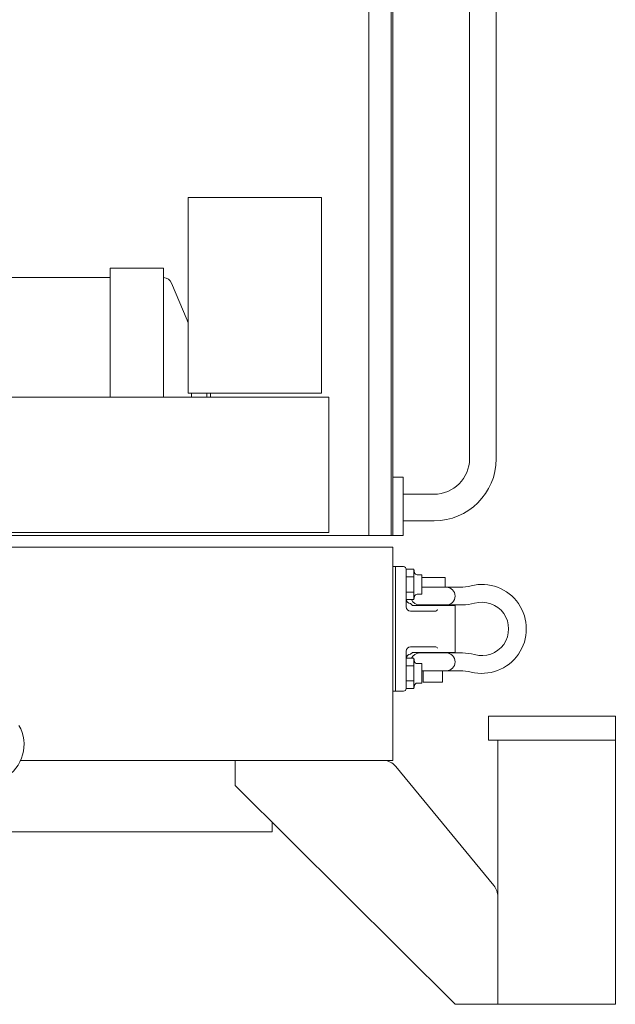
# Model space of a CAD drawing. Header units: metres. Extents: x -167 to 262, y -186 to 508.
# Tile 19 of 161: x 223.253 to 223.921, y -185.422 to -184.317. Entities that reach past the tile are written whole.
import ezdxf

# ---------------------------------------------------------------- set-up
doc = ezdxf.new("R2010")
doc.units = ezdxf.units.M
doc.header["$MEASUREMENT"] = 0

msp = doc.modelspace()

# ---------------------------------------------------------------- linework, layer by layer
at = {"color": 7, "linetype": 'Continuous', "lineweight": 13}
for p, q in [((223.6696, -183.4751), (223.6696, -184.8962)), ((223.6716, -183.4751), (223.6716, -184.8962)), ((223.6446, -183.5639), (223.6446, -184.8962)), ((223.7578, -183.5614), (223.7578, -184.8099)), ((223.7877, -183.5611), (223.7877, -184.8102)), ((223.4142, -184.6066), (223.4142, -184.7407)), ((223.4458, -184.7364), (223.4458, -184.7407)), ((223.4628, -184.7364), (223.4628, -184.7407)), ((223.4668, -184.7407), (223.4668, -184.7364)), ((223.6831, -184.8307), (223.6716, -184.8307)), ((223.6831, -184.8307), (223.6831, -184.8962)), ((223.6831, -184.8498), (223.7178, -184.8498)), ((223.6831, -184.8797), (223.7178, -184.8797)), ((222.5404, -184.8962), (223.6716, -184.8962)), ((223.6237, -184.8962), (223.6686, -184.8962)), ((223.6831, -184.8962), (223.6716, -184.8962)), ((223.6716, -184.9092), (222.626, -184.9092)), ((223.6716, -184.9092), (223.6716, -185.1488)), ((223.6716, -184.9311), (223.6836, -184.9311)), ((223.6746, -185.0709), (223.6746, -184.9311)), ((223.6866, -184.9341), (223.695, -184.9341)), ((223.6866, -184.9761), (223.6866, -184.9341)), ((223.696, -184.9379), (223.695, -184.9341)), ((223.695, -184.9341), (223.695, -184.9681)), ((223.6866, -184.9426), (223.695, -184.9426)), ((223.6989, -184.9401), (223.7041, -184.9401)), ((223.7041, -184.9401), (223.7041, -184.9621)), ((223.7041, -184.9431), (223.7305, -184.9431)), ((223.7305, -184.9541), (223.7305, -184.9431)), ((223.7041, -184.9541), (223.7472, -184.9541)), ((223.6866, -184.9596), (223.695, -184.9596)), ((223.6866, -184.9681), (223.695, -184.9681)), ((223.696, -184.9643), (223.695, -184.9681)), ((223.6989, -184.9621), (223.7041, -184.9621)), ((223.6916, -184.9726), (223.6936, -184.9746)), ((223.6916, -184.9811), (223.719, -184.9811)), ((223.6936, -184.9746), (223.7415, -184.9746)), ((223.7016, -184.9741), (223.7498, -184.9741)), ((223.7415, -185.0275), (223.7415, -184.9746)), ((223.6916, -185.021), (223.719, -185.021)), ((223.6866, -185.0679), (223.6866, -185.026)), ((223.6866, -185.034), (223.695, -185.034)), ((223.6916, -185.0295), (223.6936, -185.0275)), ((223.6936, -185.0275), (223.7415, -185.0275)), ((223.695, -185.034), (223.695, -185.0679)), ((223.696, -185.0378), (223.695, -185.034)), ((223.7016, -185.028), (223.7498, -185.028)), ((223.6866, -185.0425), (223.695, -185.0425)), ((223.6989, -185.04), (223.7041, -185.04)), ((223.7041, -185.04), (223.7041, -185.0619)), ((223.7041, -185.048), (223.7472, -185.048)), ((223.7056, -185.0609), (223.7056, -185.048)), ((223.7275, -185.0609), (223.7275, -185.048)), ((223.6866, -185.0594), (223.695, -185.0594)), ((223.6866, -185.0679), (223.695, -185.0679)), ((223.696, -185.0642), (223.695, -185.0679)), ((223.6989, -185.0619), (223.7041, -185.0619)), ((223.7056, -185.0609), (223.7275, -185.0609)), ((223.6716, -185.0709), (223.6836, -185.0709)), ((223.7788, -185.0989), (223.7788, -185.1258)), ((223.9213, -185.0989), (223.7788, -185.0989)), ((223.7788, -185.0989), (223.7788, -185.1258)), ((223.9213, -185.1258), (223.9213, -185.0989)), ((223.7788, -185.1258), (223.9213, -185.1258)), ((223.7894, -185.4224), (223.7894, -185.1258)), ((223.9213, -185.4224), (223.9213, -185.1258)), ((223.2537, -185.1488), (223.6716, -185.1488)), ((223.4948, -185.1488), (223.4948, -185.1768)), ((223.675, -185.1554), (223.7849, -185.2891)), ((223.4948, -185.1768), (223.7415, -185.4224)), ((223.5363, -185.2181), (223.5363, -185.2287)), ((223.5363, -185.2287), (223.1438, -185.2287)), ((223.7894, -185.3018), (223.7894, -185.4224)), ((223.7894, -185.3074), (223.7894, -185.3605)), ((223.7894, -185.4137), (223.7894, -185.3605)), ((223.7415, -185.4224), (223.7894, -185.4224)), ((223.7415, -185.4224), (223.9213, -185.4224))]:
    msp.add_line(p, q, dxfattribs=at)
for points in [[(223.5917, -184.7364), (223.4419, -184.7364), (223.4419, -184.5167), (223.5917, -184.5167)], [(222.8392, -184.7407), (223.5996, -184.7407), (223.5996, -184.8927), (222.8392, -184.8927)]]:
    msp.add_lwpolyline(points, close=True, dxfattribs=at)
for points in [[(223.4142, -184.7407), (223.4142, -184.5959), (223.3543, -184.5959), (223.3543, -184.7407)], [(223.3543, -184.6066), (222.8783, -184.6066)]]:
    msp.add_lwpolyline(points, dxfattribs=at)
msp.add_lwpolyline([(223.4419, -184.6566, -0.034066), (223.4407, -184.6542), (223.4234, -184.6127, 0.302776), (223.4142, -184.6066), (223.4142, -184.6066)], format="xyb", dxfattribs=at)
for centre, radius, start, end in [((223.7178, -184.8099), 0.0399, 270, 0), ((223.7176, -184.8096), 0.0701, 270.2003, 359.5164), ((223.6836, -184.9341), 0.003, 0, 90), ((223.6989, -184.9371), 0.003, 195, 270), ((223.7315, -184.9641), 0.00999, 270, 90), ((223.7472, -184.9042), 0.0499, 270, 284.0699), ((223.7715, -185.001), 0.0499, 255.9301, 104.0699), ((223.6916, -184.9676), 0.00499, 180, 270), ((223.7016, -184.9641), 0.00999, 203.5782, 270), ((223.6989, -184.9651), 0.003, 90, 165), ((223.6916, -184.9761), 0.00499, 180, 270), ((223.719, -184.9781), 0.003, 270, 338.6377), ((223.7498, -184.9241), 0.0499, 270, 285.7405), ((223.7715, -185.001), 0.03, 254.2595, 105.7405), ((223.6916, -185.026), 0.00499, 90, 180), ((223.719, -185.024), 0.003, 25.6756, 90), ((223.6916, -185.0345), 0.00499, 90, 180), ((223.7016, -185.038), 0.00999, 90, 156.4218), ((223.7315, -185.038), 0.00999, 270, 90), ((223.7498, -185.0779), 0.0499, 74.2595, 90), ((223.6989, -185.037), 0.003, 195, 270), ((223.7472, -185.0979), 0.0499, 75.9301, 90), ((223.6836, -185.0679), 0.003, 270, 0), ((223.6989, -185.0649), 0.003, 90, 165), ((223.6611, -185.1668), 0.018, 39.4174, 90), ((223.7695, -185.3018), 0.02, 0, 39.4174)]:
    msp.add_arc(centre, radius, start, end, dxfattribs=at)
msp.add_ellipse((223.2137, -185.1314), major_axis=(0.0383, 0.0221), ratio=0.979014, start_param=3.141593, end_param=6.283185, dxfattribs=at)

doc.saveas('drawing.dxf')
